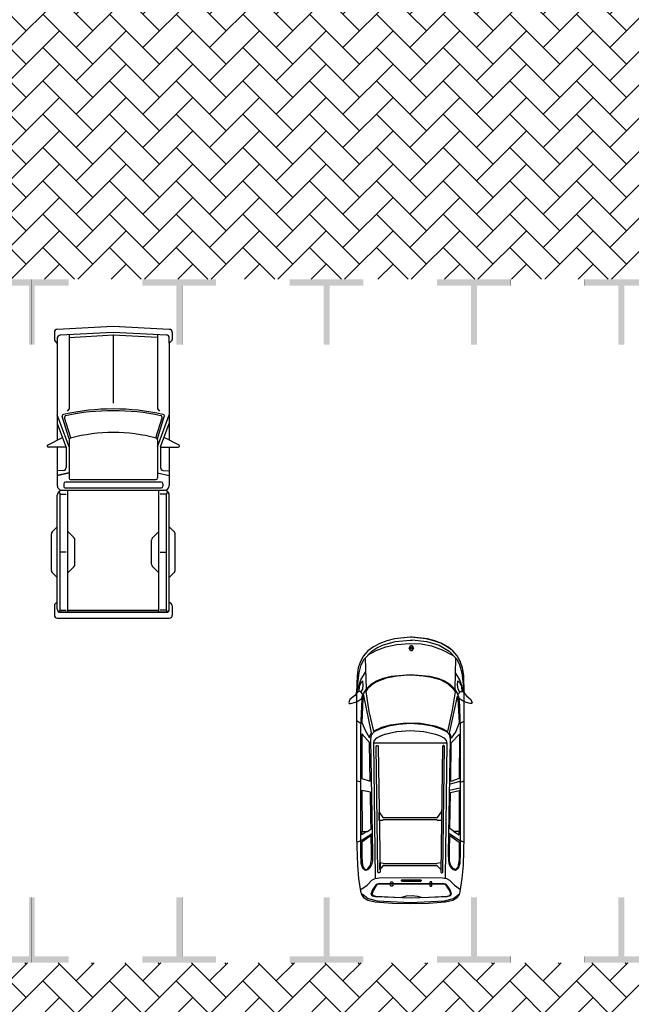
# Model space of a CAD drawing. Header units: millimetres. Extents: x 747415 to 1601423, y -236173 to 551995.
# Tile 147 of 256: x 942605 to 952980, y 68616 to 85325. Entities that reach past the tile are written whole.
import ezdxf

# ---------------------------------------------------------------- set-up
doc = ezdxf.new("R2010")
doc.units = ezdxf.units.MM
doc.header["$LTSCALE"] = 100
doc.header["$MEASUREMENT"] = 0
doc.linetypes.add('DASHED2', pattern=[9.525, 6.35, -3.175])
doc.layers.get('0').update_dxf_attribs({"linetype": 'CONTINUOUS', "lineweight": 0})
for name, color, linetype in [('T--A9041_VERHARDING_Parkeren', 9, 'CONTINUOUS'), ('T--L9041_VERHARDING_Wegen', 7, 'CONTINUOUS'), ('T--L9082_INRICHTING_SPECIFIEK_Auto', 8, 'CONTINUOUS')]:
    doc.layers.add(name, color=color, linetype=linetype)
for name, color, linetype, lineweight in [('T--A9041_VERHARDING_Wegen', 21, 'CONTINUOUS', 0), ('T--A9042_BEPLANTING', 90, 'CONTINUOUS', 0), ('T--L9067_BEHEERVOORZIENING_Belijning', 7, 'DASHED2', 0)]:
    doc.layers.add(name, color=color, linetype=linetype, lineweight=lineweight)
doc.layers.add('T--A9072_BELIJNING', color=7, linetype='CONTINUOUS', lineweight=0, true_color=0xffffff)

# ---------------------------------------------------------------- blocks, each defined once
blk = doc.blocks.new('auto111')
at = {"linetype": 'Continuous'}
for points in [[(3685, 1817), (3756, 1799), (3801, 1840), (3799, 1888), (3728, 1941), (3669, 2020), (3616, 2040), (3601, 2033), (3601, 2010), (3629, 1901), (3685, 1817)], [(4315, 1842), (4203, 1878), (4073, 1898), (3776, 1908), (2462, 1908), (1334, 1906), (854, 1893), (628, 1875), (414, 1842), (356, 1824), (305, 1789), (262, 1715), (234, 1593), (211, 1299), (203, 994), (211, 689), (234, 396), (262, 272), (305, 201), (356, 163), (412, 147), (628, 114), (854, 94), (1334, 84), (2462, 79), (3776, 79), (4073, 89), (4200, 112), (4315, 147), (4411, 201), (4495, 274), (4564, 369), (4622, 475), (4665, 595), (4698, 724), (4724, 994), (4698, 1265), (4665, 1395), (4620, 1514), (4564, 1621), (4493, 1713), (4411, 1789), (4315, 1842)], [(1248, 1901), (1276, 1827), (1395, 1644)], [(2264, 1835), (2290, 1908)], [(3260, 1832), (3303, 1906)], [(4678, 963), (4650, 714), (4587, 506), (4487, 338), (4350, 208), (4254, 160), (4122, 122), (3776, 79), (4073, 89), (4203, 112), (4317, 147), (4411, 198), (4493, 272), (4561, 361), (4617, 463), (4663, 577), (4696, 701), (4724, 963), (4724, 963), (4724, 966), (4724, 973), (4724, 976), (4724, 996), (4696, 1265), (4665, 1393), (4620, 1512), (4561, 1619), (4493, 1713), (4411, 1789), (4315, 1842), (4203, 1878), (4073, 1898), (3776, 1908), (4122, 1865), (4254, 1830), (4350, 1779), (4487, 1647), (4543, 1563), (4589, 1469), (4653, 1253), (4676, 999), (4676, 963), (4678, 963)], [(3779, 1906), (4000, 1832), (4132, 1753)], [(3794, 1832), (3845, 1802), (3918, 1794), (3982, 1799), (3959, 1827), (3888, 1860), (3806, 1868)], [(369, 1814), (290, 1710), (252, 1560), (221, 989), (252, 414), (290, 264), (369, 160)], [(445, 1832), (518, 1728), (600, 1647), (630, 1591), (640, 1525), (648, 986), (640, 450), (630, 381), (600, 328), (518, 247), (445, 142)], [(2988, 1669), (1062, 1636), (928, 1639), (864, 1652), (816, 1677), (778, 1713), (765, 1756), (798, 1802), (887, 1827), (1072, 1835), (2523, 1835), (3179, 1835), (3679, 1814), (3773, 1784), (3857, 1733), (3928, 1659), (3984, 1568), (4030, 1456), (4063, 1321), (4094, 994), (4094, 991), (4094, 991), (4063, 661), (4030, 529), (3984, 414), (3926, 323), (3857, 252), (3773, 201), (3679, 168), (3179, 150), (2523, 150), (1072, 150), (887, 155), (798, 183), (765, 226), (778, 269), (816, 305), (864, 333), (928, 343), (1062, 348), (2988, 313), (3065, 325), (3118, 376), (3171, 483), (3214, 618), (3245, 788), (3258, 991), (3260, 991), (3258, 991), (3245, 1197), (3214, 1365), (3171, 1499), (3118, 1609), (3065, 1657), (2988, 1669)], [(1357, 1657), (1245, 1817), (1072, 1819), (989, 1819), (854, 1807), (793, 1779), (783, 1753), (790, 1723), (859, 1669), (958, 1652), (1062, 1652), (1357, 1657)], [(1428, 1730), (1372, 1819), (1431, 1819)], [(2094, 1669), (2124, 1817), (1428, 1814), (1428, 1723), (1474, 1659), (1652, 1662), (2094, 1669)], [(2937, 1685), (3085, 1819), (2328, 1817), (2279, 1675), (2912, 1685), (2937, 1685)], [(3103, 1652), (3733, 1784), (3677, 1799), (3280, 1817), (3138, 1756), (3019, 1685), (3062, 1675), (3103, 1652)], [(3804, 1751), (3466, 1697), (3128, 1619), (3197, 1479), (3240, 1329), (3270, 1075), (3265, 823), (3220, 579), (3179, 465), (3123, 361), (3456, 285), (3796, 229), (3829, 249), (3931, 356), (4000, 485), (4043, 630), (4066, 778), (4078, 976), (4078, 996), (4078, 1039), (4063, 1220), (4030, 1405), (3961, 1581), (3911, 1654), (3847, 1720), (3804, 1751)], [(4371, 1758), (3847, 1746)], [(4421, 1723), (4500, 1573), (4561, 1408), (4599, 1225), (4620, 1011), (4615, 813), (4579, 633), (4513, 452), (4414, 269)], [(325, 1588), (300, 978), (325, 369), (341, 315), (366, 295), (440, 320), (513, 369), (536, 394), (544, 442), (539, 978), (544, 1514), (536, 1560), (513, 1586), (440, 1636), (366, 1662), (338, 1642), (325, 1588)], [(343, 325), (369, 310), (391, 315), (455, 346), (516, 389), (531, 409), (536, 445), (531, 978), (536, 1512), (529, 1550), (511, 1573), (445, 1616), (374, 1644), (348, 1634), (330, 1588), (318, 1372), (310, 1156), (335, 1060), (343, 961), (333, 872), (310, 790), (318, 579), (330, 369), (343, 325)], [(643, 1586), (2927, 1616), (2973, 1601), (3016, 1563), (3052, 1502), (3082, 1423), (3125, 1225), (3141, 994), (3125, 765), (3082, 567), (3052, 488), (3016, 427), (2973, 389), (2927, 374), (643, 404)], [(739, 1545), (2871, 1575), (2887, 1563), (2887, 1550), (2871, 1540), (739, 1509), (724, 1522), (724, 1532), (739, 1545)], [(785, 1512), (900, 1512), (892, 1456), (887, 1454), (887, 544), (892, 544), (900, 478), (780, 480), (844, 539), (846, 541), (846, 1459), (844, 1461), (785, 1512)], [(1614, 1522), (1753, 1525), (1664, 1461), (1664, 536), (1764, 468), (1616, 468), (1616, 541), (1626, 544), (1626, 1454), (1616, 1459), (1614, 1522)], [(2925, 374), (2927, 1616), (2970, 1606), (3011, 1570), (3047, 1509), (3077, 1428), (3123, 1227), (3141, 994), (3125, 765), (3082, 567), (3052, 488), (3016, 427), (2973, 386), (2925, 374)], [(574, 1319), (574, 1301), (564, 1291), (508, 1291), (498, 1301), (498, 1319), (508, 1329), (564, 1329), (574, 1319)], [(607, 1136), (607, 821), (600, 811), (590, 811), (579, 821), (579, 1136), (590, 1146), (600, 1146), (607, 1136)], [(4495, 963), (4495, 978), (4495, 994), (4538, 1016), (4584, 994), (4584, 978), (4584, 963), (4538, 943), (4495, 963)], [(4521, 973), (4521, 978), (4521, 986), (4538, 996), (4559, 986), (4559, 978), (4559, 973), (4538, 963), (4521, 973)], [(574, 635), (574, 656), (564, 663), (508, 663), (498, 656), (498, 635), (508, 628), (564, 628), (574, 635)], [(739, 445), (2871, 414), (2887, 427), (2887, 440), (2871, 450), (739, 480), (724, 468), (724, 455), (739, 445)], [(1248, 84), (1276, 158), (1395, 341)], [(1359, 325), (1248, 168), (1072, 165), (945, 165), (821, 188), (785, 224), (798, 269), (851, 310), (917, 328), (1095, 333), (1359, 325)], [(1428, 257), (1370, 168), (1431, 168)], [(2091, 313), (2122, 168), (1428, 168), (1428, 257), (1476, 323), (2091, 313)], [(2127, 330), (2168, 153)], [(2231, 330), (2282, 153)], [(2932, 300), (3080, 163), (3026, 163), (2325, 168), (2277, 310), (2932, 300)], [(3095, 328), (3723, 196), (3679, 186), (3270, 165), (3125, 221), (3009, 300), (3054, 308), (3095, 328)], [(3685, 168), (3753, 188), (3801, 145), (3799, 97), (3728, 43), (3667, -33), (3613, -56), (3601, -46), (3601, -23), (3626, 84), (3685, 168)], [(3779, 79), (4000, 153), (4132, 234)], [(3794, 153), (3845, 183), (3918, 193), (3982, 186), (3959, 158), (3888, 125), (3806, 119)], [(4371, 229), (3847, 241)], [(2262, 153), (2290, 79)], [(3260, 153), (3303, 76)]]:
    blk.add_lwpolyline(points, dxfattribs=at)
blk = doc.blocks.new('auto92')
for points in [[(-2936, 1115), (-3065, 862)], [(-2902, 802), (-2902, 1102)], [(-1550, 950), (-1464, 1035)], [(-810, 1050), (-1429, 1050)], [(-690, 950), (-775, 1035)], [(-4900, 950), (-4950, 0), (-4900, -950)], [(-4850, 1000), (-4727, 1000)], [(-4804, 903), (-4850, 0), (-4800, -903)], [(-4713, 994), (-4669, 950), (-4754, 950)], [(-4669, 950), (-3020, 950)], [(-2905, 750), (-3450, 950)], [(-3040, 747), (-3419, 865)], [(-2905, 803), (-3305, 950)], [(-2902, 950), (-2249, 950)], [(-2507, 846), (-2498, 950)], [(-2466, 752), (-2421, 950)], [(-2280, 841), (-2239, 841)], [(-2169, -870), (-2169, 870)], [(-2126, 909), (-2128, 911)], [(-135, 900), (-2105, 900), (-2105, 797)], [(-150, 950), (-2089, 950)], [(-1120, 797), (-1120, 900)], [(-277, 950), (-249, 983)], [(-211, 1000), (-50, 1000)], [(-134, 900), (-134, 797)], [(0, -950), (0, 950)], [(-4812, 750), (-3550, 750), (-3510, 784)], [(-4761, 750), (-4800, -3)], [(-3058, 721), (-3397, 827)], [(-3027, 750), (-2380, 750)], [(-2887, 800), (-2557, 800)], [(-2350, -720), (-2350, 720)], [(-2310, 811), (-2310, 0), (-2310, -811)], [(-2209, -811), (-2209, 0), (-2209, 811)], [(-100, 770), (-2169, 770)], [(-1470, 770), (-1367, 668)], [(-770, 770), (-872, 668)], [(-132, 770), (-132, -770)], [(-915, 650), (-1325, 650)], [(-4800, 3), (-4759, -750)], [(-4800, 0), (-3648, 0)], [(-1470, -770), (-1367, -668)], [(-915, -650), (-1325, -650)], [(-770, -770), (-872, -668)], [(-4809, -750), (-3550, -750), (-3510, -784)], [(-2905, -750), (-3450, -950)], [(-3040, -747), (-3419, -865)], [(-3058, -721), (-3397, -827)], [(-3305, -950), (-2896, -800), (-2557, -800)], [(-3027, -750), (-2380, -750)], [(-2902, -802), (-2902, -1102)], [(-100, -770), (-2169, -770)], [(-135, -900), (-2105, -900), (-2105, -797)], [(-1120, -797), (-1120, -900)], [(-134, -900), (-134, -797)], [(-4850, -1000), (-4727, -1000)], [(-4750, -950), (-4669, -950), (-4713, -994)], [(-4669, -950), (-3020, -950)], [(-2936, -1115), (-3065, -862)], [(-2902, -950), (-2249, -950)], [(-2507, -846), (-2498, -950)], [(-2280, -841), (-2239, -841)], [(-2126, -909), (-2128, -911)], [(-150, -950), (-2089, -950)], [(-1550, -950), (-1464, -1035)], [(-690, -950), (-775, -1035)], [(-277, -950), (-249, -983)], [(-211, -1000), (-50, -1000)], [(-810, -1050), (-1429, -1050)]]:
    blk.add_lwpolyline(points)
for points in [[(-100, -900), (-100, 900)], [(-2466, -752), (-2421, -950)]]:
    blk.add_lwpolyline(points, close=True)
for centre, radius, start, end in [((-2922, 1102), 20, 0, 136.7315), ((-1429, 1000), 50, 90, 135), ((-810, 1000), 50, 45, 90), ((-4850, 950), 50, 90, 180), ((-4754, 900), 50, 90, 177.0625), ((-4727, 980), 20, 45, 90), ((328, 0), 3878, 167.4422, 192.5578), ((-3428, 837), 30, 72.646, 167.4422), ((-2557, 850), 50, 270, 355.0929), ((-2280, 811), 30, 90, 180), ((-2249, 870), 80, 0, 90), ((-2239, 811), 30, 0, 90), ((-2089, 870), 80, 90, 180), ((-2114, 925), 20, 113.9023, 225), ((-2105, 930), 30, 225, 270), ((-2089, 870), 80, 90, 113.9023), ((-211, 950), 50, 90, 139.4454), ((-150, 900), 50, 0, 90), ((-137, 924), 23.9, 277.2806, 39.8089), ((-50, 950), 50, 0, 90), ((328, 0), 3848, 167.9319, 192.0681), ((-3406, 798), 30, 72.646, 167.9319), ((-287, 0), 2863, 165.2743, 194.7257), ((-3027, 720), 30, 90, 165.2743), ((-2887, 850), 50, 249.8465, 270), ((-2380, 720), 30, 0, 90), ((-1325, 710), 60, 225, 270), ((-915, 710), 60, 270, 315), ((-1325, -710), 60, 90, 135), ((-915, -710), 60, 45, 90), ((-3406, -798), 30, 192.0681, 287.354), ((-3027, -720), 30, 194.7257, 270), ((-2557, -850), 50, 4.9071, 90), ((-2380, -720), 30, 270, 0), ((-2280, -811), 30, 180, 270), ((-2280, -811), 30, 180, 270), ((-2239, -811), 30, 270, 0), ((-4850, -950), 50, 180, 270), ((-4750, -900), 50, 180, 270), ((-4727, -980), 20, 270, 315), ((-3428, -837), 30, 192.5578, 287.354), ((-2249, -870), 80, 270, 0), ((-2089, -870), 80, 180, 270), ((-2089, -870), 80, 180, 270), ((-2114, -925), 20, 135, 246.0977), ((-2105, -930), 30, 90, 135), ((-2089, -870), 80, 246.0977, 270), ((-211, -950), 50, 220.5546, 270), ((-150, -900), 50, 270, 0), ((-137, -924), 23.9, 320.1911, 82.7194), ((-50, -950), 50, 270, 0), ((-2922, -1102), 20, 223.2685, 0), ((-1429, -1000), 50, 225, 270), ((-810, -1000), 50, 270, 315)]:
    blk.add_arc(centre, radius, start, end)
blk = doc.blocks.new('9041_parkeerplaats_2500x5000_hoeklijn')
at = {"layer": 'T--A9072_BELIJNING', "linetype": 'Continuous'}
h = blk.add_hatch(color=256, dxfattribs=at)
h.paths.add_polyline_path([(-1200, -1390), (-1250, -1390), (-1250, -2500), (-625, -2500), (-625, -2390), (-1200, -2390)])
h.paths.add_polyline_path([(1250, -1390), (1200, -1390), (1200, -2390), (625, -2390), (625, -2500), (1250, -2500)])
at = {"layer": 'T--L9067_BEHEERVOORZIENING_Belijning', "const_width": 1}
for points in [[(-1200, -1390), (-1250, -1390), (-1250, -2500), (-625, -2500), (-625, -2390), (-1200, -2390)], [(1250, -1390), (1200, -1390), (1200, -2390), (625, -2390), (625, -2500), (1250, -2500)]]:
    blk.add_lwpolyline(points, close=True, dxfattribs=at)
blk = doc.blocks.new('*U219')
at = {"layer": 'T--L9067_BEHEERVOORZIENING_Belijning'}
blk.add_blockref('9041_parkeerplaats_2500x5000_hoeklijn', (0, 1945, 0), dxfattribs=at)
blk = doc.blocks.new('*U220')
at = {"layer": 'T--L9067_BEHEERVOORZIENING_Belijning', "color": 0, "linetype": 'ByBlock', "lineweight": -2, "transparency": 16777216}
for p in [(15000, 0), (17500, 0), (20000, 0), (22500, 0), (25000, 0), (27500, 0)]:
    blk.add_blockref('*U219', p, dxfattribs=at)
blk = doc.blocks.new('*U221')
at = {"layer": 'T--L9067_BEHEERVOORZIENING_Belijning'}
blk.add_blockref('9041_parkeerplaats_2500x5000_hoeklijn', (0, 1945, 0), dxfattribs=at)
blk = doc.blocks.new('*U222')
at = {"layer": 'T--L9067_BEHEERVOORZIENING_Belijning', "color": 0, "linetype": 'ByBlock', "lineweight": -2, "transparency": 16777216}
for p in [(2500, 0), (5000, 0), (7500, 0), (10000, 0), (12500, 0), (15000, 0)]:
    blk.add_blockref('*U221', p, dxfattribs=at)

msp = doc.modelspace()

# ---------------------------------------------------------------- hatches: boundary and pattern name
at = {"layer": 'T--A9041_VERHARDING_Parkeren', "linetype": 'Continuous'}
h = msp.add_hatch(dxfattribs=at)
h.set_pattern_fill('ANSI37', color=256, scale=10000, style=0)
edge = h.paths.add_edge_path()
edge.add_line((973166.039, 98245.106), (941765.986, 98242.862))
edge.add_arc((31399874.937, -19573526.261), 36258445.93, 147.143073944, 147.1640649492)
edge.add_line((934561.039, 87082.844), (957811.039, 87082.844))
edge.add_line((957811.039, 87082.844), (957811.039, 93282.844))
edge.add_line((957811.039, 93282.844), (973166.039, 93282.844))
edge.add_line((973166.039, 93282.844), (973166.039, 98245.106))
at = {"layer": 'T--A9041_VERHARDING_Wegen'}
h = msp.add_hatch(dxfattribs=at)
h.set_pattern_fill('AR-HBONE', color=256, scale=100, style=0)
h.paths.add_polyline_path([(957811.039, 87082.844), (957811.039, 80920.844), (931189.965, 80920.844), (923511.039, 69320.844), (957811.039, 69320.844), (957811.039, 64295.844), (920460.33, 64270.779), (914955.021, 67828.409), (919914.392, 75502.867), (924895.488, 83210.943), (927228.681, 87082.844)])
at = {"layer": 'T--A9042_BEPLANTING'}
h = msp.add_hatch(dxfattribs=at)
h.set_pattern_fill('GRASS', color=256, scale=1500, style=0)
edge = h.paths.add_edge_path()
edge.add_line((1194589.183, 247525.193), (1194593.64, 247264.881))
edge.add_line((1194593.64, 247264.881), (1189597.042, 247120.843))
edge.add_line((1189597.042, 247120.843), (1179615.176, 246734.424))
edge.add_line((1179615.176, 246734.424), (1169673.169, 246260.926))
edge.add_line((1169673.169, 246260.926), (1159743.156, 245284.429))
edge.add_line((1159743.156, 245284.429), (1149794.302, 244232.037))
edge.add_line((1149794.302, 244232.037), (1139904.319, 243419.621))
edge.add_line((1139904.319, 243419.621), (1138613.747, 243325.021))
edge.add_line((1138613.747, 243325.021), (1135690.007, 243117.197))
edge.add_line((1135690.007, 243117.197), (1132771.926, 242932.503))
edge.add_line((1132771.926, 242932.503), (1129859.398, 242758.599))
edge.add_line((1129859.398, 242758.599), (1126616.556, 242566.575))
edge.add_line((1126616.556, 242566.575), (1123385.964, 242364.695))
edge.add_line((1123385.964, 242364.695), (1120184.728, 242139.833))
edge.add_line((1120184.728, 242139.833), (1117014.113, 241880.011))
edge.add_line((1117014.113, 241880.011), (1113876.289, 241570.228))
edge.add_line((1113876.289, 241570.228), (1110773.76, 241198.319))
edge.add_line((1110773.76, 241198.319), (1107692.214, 240764.72))
edge.add_line((1107692.214, 240764.72), (1104624.361, 240306.925))
edge.add_line((1104624.361, 240306.925), (1101572.465, 239835.828))
edge.add_line((1101572.465, 239835.828), (1100403.086, 239650.924))
edge.add_line((1100403.086, 239650.924), (1097780.987, 239217.99))
edge.add_line((1097780.987, 239217.99), (1095157.329, 238732.83))
edge.add_line((1095157.329, 238732.83), (1092526.922, 238274.052))
edge.add_line((1092526.922, 238274.052), (1089457.602, 237766.051))
edge.add_line((1089457.602, 237766.051), (1086388.73, 237224.846))
edge.add_line((1086388.73, 237224.846), (1083401.545, 236651.668))
edge.add_line((1083401.545, 236651.668), (1080469.385, 236024.459))
edge.add_line((1080469.385, 236024.459), (1077519.444, 235269.823))
edge.add_line((1077519.444, 235269.823), (1074567.867, 234454.498))
edge.add_line((1074567.867, 234454.498), (1071611.505, 233602.32))
edge.add_line((1071611.505, 233602.32), (1068661.406, 232725.291))
edge.add_line((1068661.406, 232725.291), (1065719.424, 231822.381))
edge.add_line((1065719.424, 231822.381), (1062684.54, 230856.109))
edge.add_line((1062684.54, 230856.109), (1059866.196, 229920.836))
edge.add_line((1059866.196, 229920.836), (1056845.381, 228880.035))
edge.add_line((1056845.381, 228880.035), (1054034.15, 227860.451))
edge.add_line((1054034.15, 227860.451), (1051908.682, 227043.859))
edge.add_line((1051908.682, 227043.859), (1051192.354, 226766.278))
edge.add_line((1051192.354, 226766.278), (1050671.69, 226564.519))
edge.add_line((1050671.69, 226564.519), (1049927.631, 226262.62))
edge.add_line((1049927.631, 226262.62), (1049070.32, 225903.54))
edge.add_line((1049070.32, 225903.54), (1048360.834, 225606.376))
edge.add_line((1048360.834, 225606.376), (1045574.185, 224396.868))
edge.add_line((1045574.185, 224396.868), (1042746.023, 223102.062))
edge.add_line((1042746.023, 223102.062), (1039916.204, 221736.561))
edge.add_line((1039916.204, 221736.561), (1037264.038, 220364.549))
edge.add_line((1037264.038, 220364.549), (1036639.036, 220037.907))
edge.add_line((1036639.036, 220037.907), (1035761.731, 219567.084))
edge.add_line((1035761.731, 219567.084), (1034455.173, 218860.02))
edge.add_line((1034455.173, 218860.02), (1031834.519, 217415.207))
edge.add_line((1031834.519, 217415.207), (1029063.532, 215837.52))
edge.add_line((1029063.532, 215837.52), (1026493.513, 214322.916))
edge.add_line((1026493.513, 214322.916), (1023661.374, 212596.81))
edge.add_line((1023661.374, 212596.81), (1021148.701, 211011.913))
edge.add_line((1021148.701, 211011.913), (1018664.489, 209394.723))
edge.add_line((1018664.489, 209394.723), (1016111.63, 207674.051))
edge.add_line((1016111.63, 207674.051), (1013541.964, 205866.676))
edge.add_line((1013541.964, 205866.676), (1011054.819, 204060.939))
edge.add_line((1011054.819, 204060.939), (1008551.61, 202180.933))
edge.add_line((1008551.61, 202180.933), (1006071.977, 200261.271))
edge.add_line((1006071.977, 200261.271), (1003623.026, 198305.877))
edge.add_line((1003623.026, 198305.877), (1001255.469, 196356.541))
edge.add_line((1001255.469, 196356.541), (998895.97, 194358.237))
edge.add_line((998895.97, 194358.237), (996592.894, 192340.973))
edge.add_line((996592.894, 192340.973), (994271.188, 190253.094))
edge.add_line((994271.188, 190253.094), (992089.799, 188232.713))
edge.add_line((992089.799, 188232.713), (989855.126, 186096.735))
edge.add_line((989855.126, 186096.735), (987565.682, 183840.779))
edge.add_line((987565.682, 183840.779), (985556.73, 181812.43))
edge.add_line((985556.73, 181812.43), (983340.235, 179499.914))
edge.add_line((983340.235, 179499.914), (981234.422, 177237.565))
edge.add_line((981234.422, 177237.565), (979162.94, 174943.215))
edge.add_line((979162.94, 174943.215), (977214.691, 172724.59))
edge.add_line((977214.691, 172724.59), (975036.892, 170165.071))
edge.add_line((975036.892, 170165.071), (973160.412, 167901.106))
edge.add_line((973160.412, 167901.106), (971300.145, 165540.186))
edge.add_line((971300.145, 165540.186), (970653.489, 164750.347))
edge.add_line((970653.489, 164750.347), (969323.906, 163031.694))
edge.add_line((969323.906, 163031.694), (967532.389, 160664.585))
edge.add_line((967532.389, 160664.585), (965620.33, 158124.446))
edge.add_line((965620.33, 158124.446), (963729.485, 155559.861))
edge.add_line((963729.485, 155559.861), (962160.024, 153368.205))
edge.add_line((962160.024, 153368.205), (960583.853, 151476.839))
edge.add_line((960583.853, 151476.839), (957868.106, 147829.141))
edge.add_line((957868.106, 147829.141), (955546.579, 144354.957))
edge.add_line((955546.579, 144354.957), (952781.766, 139999.101))
edge.add_line((952781.766, 139999.101), (950228.309, 135925.671))
edge.add_line((950228.309, 135925.671), (947689.507, 131669.07))
edge.add_line((947689.507, 131669.07), (945836.511, 128467.426))
edge.add_line((945836.511, 128467.426), (939785.242, 117718.876))
edge.add_line((939785.242, 117718.876), (930712.869, 102774.401))
edge.add_line((930712.869, 102774.401), (922173.53, 90199.799))
edge.add_arc((831492.457, 157259.067), 112782.989, 306.60619454, 323.5168236, ccw=False)
edge.add_line((898746.269, 66722.183), (906881.323, 58450.839))
edge.add_arc((1039056.702, -43733.649), 167068.849, 138.06483794, 142.29247104, ccw=False)
edge.add_line((914773.924, 67916.66), (924725.806, 83316.857))
edge.add_line((924725.806, 83316.857), (935036.865, 100427.915))
edge.add_line((935036.865, 100427.915), (938271.243, 105214.41))
edge.add_line((938271.243, 105214.41), (944567.151, 115601.153))
edge.add_line((944567.151, 115601.153), (949536.685, 124088.131))
edge.add_line((949536.685, 124088.131), (954824.472, 132626.587))
edge.add_line((954824.472, 132626.587), (959827.89, 140132.671))
edge.add_line((959827.89, 140132.671), (963059.812, 145135.12))
edge.add_line((963059.812, 145135.12), (965500.197, 148828.356))
edge.add_line((965500.197, 148828.356), (966613.361, 150562.786))
edge.add_line((966613.361, 150562.786), (968025.373, 152669.584))
edge.add_line((968025.373, 152669.584), (969925.147, 155201.552))
edge.add_line((969925.147, 155201.552), (971712.101, 157704.465))
edge.add_line((971712.101, 157704.465), (973307.285, 159791.446))
edge.add_line((973307.285, 159791.446), (974380.773, 161326.936))
edge.add_line((974380.773, 161326.936), (975513.5, 162711.848))
edge.add_line((975513.5, 162711.848), (977022.752, 164676.523))
edge.add_line((977022.752, 164676.523), (979125.989, 167160.936))
edge.add_line((979125.989, 167160.936), (980701.644, 168861.659))
edge.add_line((980701.644, 168861.659), (983077.997, 171627.505))
edge.add_line((983077.997, 171627.505), (985074.319, 173856.029))
edge.add_line((985074.319, 173856.029), (986909.132, 175828.505))
edge.add_line((986909.132, 175828.505), (989063.699, 178159.256))
edge.add_line((989063.699, 178159.256), (991154.428, 180245.145))
edge.add_line((991154.428, 180245.145), (993121.205, 182057.606))
edge.add_line((993121.205, 182057.606), (995324.494, 184142.051))
edge.add_line((995324.494, 184142.051), (997280.219, 186006.612))
edge.add_line((997280.219, 186006.612), (999623.744, 188200.448))
edge.add_line((999623.744, 188200.448), (1002349.065, 190608.065))
edge.add_line((1002349.065, 190608.065), (1004754.956, 192653.066))
edge.add_line((1004754.956, 192653.066), (1007294.928, 194741.918))
edge.add_line((1007294.928, 194741.918), (1008978.786, 196161.928))
edge.add_line((1008978.786, 196161.928), (1011076.047, 197755.95))
edge.add_line((1011076.047, 197755.95), (1013065.241, 199247.814))
edge.add_line((1013065.241, 199247.814), (1015821.037, 201346.882))
edge.add_line((1015821.037, 201346.882), (1017686.716, 202722.52))
edge.add_line((1017686.716, 202722.52), (1020957.031, 204817.97))
edge.add_line((1020957.031, 204817.97), (1023228.197, 206313.401))
edge.add_line((1023228.197, 206313.401), (1026470.58, 208376.744))
edge.add_line((1026470.58, 208376.744), (1028603.548, 209658.432))
edge.add_line((1028603.548, 209658.432), (1030968.801, 211111.637))
edge.add_line((1030968.801, 211111.637), (1032974.557, 212278.47))
edge.add_line((1032974.557, 212278.47), (1034989.373, 213415.47))
edge.add_line((1034989.373, 213415.47), (1036654.679, 214452.728))
edge.add_line((1036654.679, 214452.728), (1038246.03, 215241.653))
edge.add_line((1038246.03, 215241.653), (1039948.347, 216202.761))
edge.add_line((1039948.347, 216202.761), (1041825.775, 217172.039))
edge.add_line((1041825.775, 217172.039), (1043014.131, 217759.859))
edge.add_line((1043014.131, 217759.859), (1045164.207, 218821.145))
edge.add_line((1045164.207, 218821.145), (1047341.541, 219812.404))
edge.add_line((1047341.541, 219812.404), (1050071.07, 221013.985))
edge.add_line((1050071.07, 221013.985), (1051244.22, 221490.97))
edge.add_line((1051244.22, 221490.97), (1052347.556, 221956.97))
edge.add_line((1052347.556, 221956.97), (1053649.506, 222430.47))
edge.add_line((1053649.506, 222430.47), (1054533.126, 222784.97))
edge.add_line((1054533.126, 222784.97), (1056086.056, 223306.47))
edge.add_line((1056086.056, 223306.47), (1057869.317, 223968.97))
edge.add_line((1057869.317, 223968.97), (1060574.556, 224929.97))
edge.add_line((1060574.556, 224929.97), (1063483.693, 225922.97))
edge.add_line((1063483.693, 225922.97), (1065608.903, 226631.593))
edge.add_line((1065608.903, 226631.593), (1069173.064, 227676.47))
edge.add_line((1069173.064, 227676.47), (1072281.977, 228625.637))
edge.add_line((1072281.977, 228625.637), (1075375.394, 229611.47))
edge.add_line((1075375.394, 229611.47), (1077123.927, 230119.62))
edge.add_line((1077123.927, 230119.62), (1080375.394, 230986.97))
edge.add_line((1080375.394, 230986.97), (1082892.594, 231747.063))
edge.add_line((1082892.594, 231747.063), (1087287.423, 232727.295))
edge.add_line((1087287.423, 232727.295), (1089726.851, 233304.236))
edge.add_line((1089726.851, 233304.236), (1092683.446, 233905.227))
edge.add_line((1092683.446, 233905.227), (1095564.394, 234529.046))
edge.add_line((1095564.394, 234529.046), (1098820.303, 235134.124))
edge.add_line((1098820.303, 235134.124), (1101429.17, 235680.801))
edge.add_line((1101429.17, 235680.801), (1102775.394, 235932.97))
edge.add_line((1102775.394, 235932.97), (1105482.445, 236248.973))
edge.add_line((1105482.445, 236248.973), (1107758.807, 236612.397))
edge.add_line((1107758.807, 236612.397), (1110496.735, 236978.709))
edge.add_line((1110496.735, 236978.709), (1115376.091, 237663.748))
edge.add_line((1115376.091, 237663.748), (1120160.891, 238162.648))
edge.add_line((1120160.891, 238162.648), (1122883.614, 238303.454))
edge.add_line((1122883.614, 238303.454), (1125390.669, 238461.915))
edge.add_line((1125390.669, 238461.915), (1128123.405, 238391.97))
edge.add_line((1128123.405, 238391.97), (1132768.171, 238736.47))
edge.add_line((1132768.171, 238736.47), (1135790.587, 239107.966))
edge.add_line((1135790.587, 239107.966), (1138342.94, 239481.456))
edge.add_line((1138342.94, 239481.456), (1142060.43, 239524.47))
edge.add_line((1142060.43, 239524.47), (1147419.918, 239838.053))
edge.add_line((1147419.918, 239838.053), (1152508.673, 240937.759))
edge.add_line((1152508.673, 240937.759), (1161790.445, 241405.25))
edge.add_line((1161790.445, 241405.25), (1166293.104, 242414.317))
edge.add_line((1166293.104, 242414.317), (1170003.913, 243136.47))
edge.add_line((1170003.913, 243136.47), (1182817.631, 243902.97))
edge.add_line((1182817.631, 243902.97), (1191677.387, 244103.47))
edge.add_line((1191677.387, 244103.47), (1200992.076, 244164.47))
edge.add_line((1200992.076, 244164.47), (1212315.556, 244345.47))
edge.add_line((1212315.556, 244345.47), (1212435.36, 247419.97))
edge.add_line((1212435.36, 247419.97), (1205479.36, 247503.517))
edge.add_line((1205479.36, 247503.517), (1202606.248, 247460.622))
edge.add_line((1202606.248, 247460.622), (1194593.64, 247264.881))

# ---------------------------------------------------------------- linework, layer by layer
at = {"layer": 'T--A9041_VERHARDING_Wegen', "const_width": 1}
msp.add_lwpolyline([(957811.039, 87082.844), (957811.039, 80920.844), (931189.965, 80920.844), (923511.039, 69320.844), (957811.039, 69320.844), (957811.039, 64295.844), (920460.33, 64270.779), (914955.021, 67828.409), (919914.392, 75502.867), (924895.488, 83210.943), (927228.681, 87082.844)], close=True, dxfattribs=at)
at = {"layer": 'T--L9041_VERHARDING_Wegen', "const_width": 1}
msp.add_lwpolyline([(957811.039, 80920.844), (931189.965, 80920.844), (923511.039, 69320.844), (957811.039, 69320.844)], close=True, dxfattribs=at)

# ---------------------------------------------------------------- block references
at = {"layer": 'T--L9067_BEHEERVOORZIENING_Belijning', "rotation": 180}
msp.add_blockref('*U222', (956561.039, 80365.844, 0.5), dxfattribs=at)
at = {"layer": 'T--L9067_BEHEERVOORZIENING_Belijning'}
msp.add_blockref('*U220', (926561.039, 69875.844, 0.5), dxfattribs=at)
at = {"layer": 'T--L9082_INRICHTING_SPECIFIEK_Auto'}
for name, p, rotation in [('auto92', (944192.873, 75169.327), 270), ('auto111', (950226.124, 70120.844), 90)]:
    msp.add_blockref(name, p, dxfattribs=dict(at, rotation=rotation))

doc.saveas('drawing.dxf')
